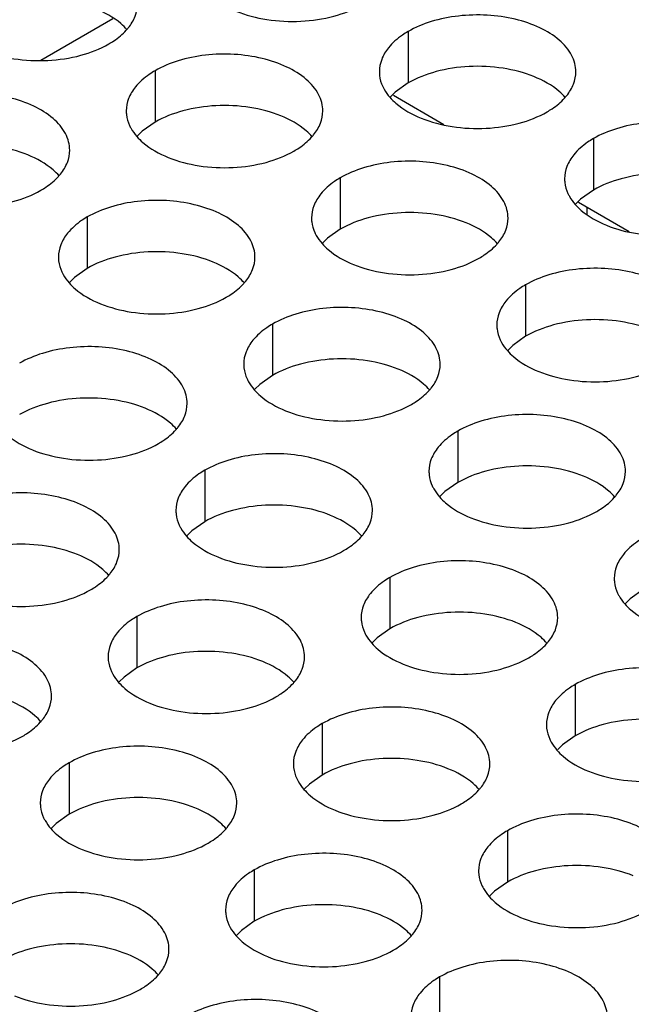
# Model space of a CAD drawing. Header units: inches. Extents: x 0 to 34, y 0 to 22.
# Tile 85 of 164: x 17.093 to 17.249, y 19.475 to 19.725. Entities that reach past the tile are written whole.
import ezdxf

# ---------------------------------------------------------------- set-up
doc = ezdxf.new("R2010")
doc.units = ezdxf.units.IN
doc.header["$LTSCALE"] = 1.87
doc.header["$MEASUREMENT"] = 0
doc.layers.get('0').update_dxf_attribs({"linetype": 'CONTINUOUS'})
doc.layers.add('02___PRT_ALL_AXES', color=7, linetype='CONTINUOUS')

msp = doc.modelspace()

# ---------------------------------------------------------------- linework, layer by layer
at = {"color": 7, "linetype": 'CONTINUOUS'}
for p, q in [((17.09839, 19.71468), (17.11665, 19.72522)), ((17.18807, 19.70576), (17.20095, 19.69833)), ((17.23521, 19.67854), (17.24809, 19.67111)), ((17.23733, 19.67732), (17.23733, 19.67554))]:
    msp.add_line(p, q, dxfattribs=at)
at = {"layer": '02___PRT_ALL_AXES', "color": 7, "linetype": 'CONTINUOUS'}
for p, q in [((17.19182, 19.72192), (17.19182, 19.70886)), ((17.12743, 19.71196), (17.12743, 19.69889)), ((17.18857, 19.70654), (17.18736, 19.70535)), ((17.19182, 19.70886), (17.18857, 19.70654)), ((17.12417, 19.69658), (17.12296, 19.69539)), ((17.12743, 19.69889), (17.12417, 19.69658)), ((17.23896, 19.6947), (17.23896, 19.68164)), ((17.17457, 19.68474), (17.17457, 19.67167)), ((17.23896, 19.68164), (17.23571, 19.67932)), ((17.23571, 19.67932), (17.2345, 19.67813)), ((17.11017, 19.67478), (17.11017, 19.66171)), ((17.17457, 19.67167), (17.17131, 19.66936)), ((17.17131, 19.66936), (17.1701, 19.66817)), ((17.11017, 19.66171), (17.10692, 19.6594)), ((17.10692, 19.6594), (17.10571, 19.6582)), ((17.22171, 19.65752), (17.22171, 19.64446)), ((17.15731, 19.64756), (17.15731, 19.63449)), ((17.22171, 19.64446), (17.21846, 19.64214)), ((17.21846, 19.64214), (17.21724, 19.64095)), ((17.15731, 19.63449), (17.15406, 19.63218)), ((17.15406, 19.63218), (17.15285, 19.63099)), ((17.20445, 19.62034), (17.20445, 19.60728)), ((17.14006, 19.61038), (17.14006, 19.59731)), ((17.20445, 19.60728), (17.2012, 19.60496)), ((17.2012, 19.60496), (17.19999, 19.60377)), ((17.14006, 19.59731), (17.13681, 19.595)), ((17.13681, 19.595), (17.13559, 19.59381)), ((17.1872, 19.58316), (17.1872, 19.57009)), ((17.2516, 19.58006), (17.24834, 19.57774)), ((17.24834, 19.57774), (17.24713, 19.57655)), ((17.12281, 19.5732), (17.12281, 19.56013)), ((17.1872, 19.57009), (17.18395, 19.56778)), ((17.18395, 19.56778), (17.18273, 19.56659)), ((17.12281, 19.56013), (17.11955, 19.55782)), ((17.11955, 19.55782), (17.11834, 19.55662)), ((17.23434, 19.55594), (17.23434, 19.54288)), ((17.16995, 19.54598), (17.16995, 19.53291)), ((17.23434, 19.54288), (17.23109, 19.54056)), ((17.23109, 19.54056), (17.22988, 19.53937)), ((17.10555, 19.53601), (17.10555, 19.52295)), ((17.16995, 19.53291), (17.16669, 19.5306)), ((17.16669, 19.5306), (17.16548, 19.52941)), ((17.10555, 19.52295), (17.1023, 19.52063)), ((17.1023, 19.52063), (17.10109, 19.51944)), ((17.21709, 19.51876), (17.21709, 19.5057)), ((17.15269, 19.5088), (17.15269, 19.49573)), ((17.21709, 19.5057), (17.21383, 19.50338)), ((17.21383, 19.50338), (17.21262, 19.50219)), ((17.15269, 19.49573), (17.14944, 19.49342)), ((17.14944, 19.49342), (17.14823, 19.49223)), ((17.19983, 19.48158), (17.19983, 19.46851))]:
    msp.add_line(p, q, dxfattribs=at)
at = {"layer": '02___PRT_ALL_AXES', "color": 3, "linetype": 'CONTINUOUS'}
for centre in [(17.11002, 19.73144), (17.22156, 19.71419), (17.15717, 19.70423), (17.09277, 19.69426), (17.20431, 19.67701), (17.13991, 19.66705), (17.18705, 19.63983), (17.12266, 19.62986), (17.23419, 19.61261), (17.1698, 19.60265), (17.1054, 19.59268), (17.21694, 19.57543), (17.15254, 19.56547), (17.08815, 19.5555), (17.19968, 19.53825), (17.13529, 19.52828), (17.18243, 19.50107), (17.11803, 19.4911)]:
    msp.add_arc(centre, 0.01363, 317.6963, 321.0163, dxfattribs=at)
for points, knots in [([(17.12062, 19.72287), (17.12135, 19.72376), (17.12252, 19.72568), (17.12296, 19.7279), (17.12296, 19.72896)], [0, 0, 0, 0, 0.520681, 1, 1, 1, 1]), ([(17.14802, 19.72711), (17.15054, 19.72609), (17.15602, 19.72468), (17.1645, 19.72427), (17.17273, 19.72549), (17.17782, 19.72744), (17.18004, 19.72872)], [0, 0, 0, 0, 0.247189, 0.509885, 0.767301, 1, 1, 1, 1]), ([(17.2345, 19.7117), (17.2345, 19.71241), (17.23431, 19.71387), (17.23316, 19.71678), (17.23024, 19.72015), (17.22522, 19.7232), (17.21895, 19.72529), (17.21192, 19.72628), (17.2047, 19.72608), (17.19787, 19.72472), (17.19367, 19.72299), (17.19182, 19.72192)], [0, 0, 0, 0, 0.042883, 0.087524, 0.186914, 0.304219, 0.43794, 0.582356, 0.729558, 0.871282, 1, 1, 1, 1]), ([(17.11564, 19.71876), (17.11608, 19.71901), (17.11769, 19.72001), (17.11917, 19.72124), (17.12011, 19.72227)], [0, 0, 0, 0, 0.265362, 1, 1, 1, 1]), ([(17.19182, 19.72192), (17.19132, 19.72163), (17.1895, 19.72048), (17.18784, 19.71904), (17.18684, 19.71781)], [0, 0, 0, 0, 0.268123, 1, 1, 1, 1]), ([(17.08363, 19.71714), (17.08614, 19.71613), (17.09163, 19.71471), (17.1001, 19.71431), (17.10833, 19.71552), (17.11343, 19.71748), (17.11564, 19.71876)], [0, 0, 0, 0, 0.247189, 0.509885, 0.767301, 1, 1, 1, 1]), ([(17.18684, 19.71781), (17.18612, 19.71692), (17.18495, 19.715), (17.1845, 19.71278), (17.1845, 19.71172)], [0, 0, 0, 0, 0.520681, 1, 1, 1, 1]), ([(17.17011, 19.70174), (17.17011, 19.70245), (17.16992, 19.70391), (17.16877, 19.70682), (17.16584, 19.71018), (17.16082, 19.71323), (17.15455, 19.71533), (17.14753, 19.71632), (17.1403, 19.71612), (17.13347, 19.71475), (17.12928, 19.71302), (17.12743, 19.71196)], [0, 0, 0, 0, 0.042883, 0.087524, 0.186914, 0.304219, 0.43794, 0.582356, 0.729558, 0.871282, 1, 1, 1, 1]), ([(17.12743, 19.71196), (17.12693, 19.71167), (17.1251, 19.71052), (17.12344, 19.70908), (17.12245, 19.70785)], [0, 0, 0, 0, 0.268123, 1, 1, 1, 1]), ([(17.1845, 19.71172), (17.1845, 19.71141), (17.18457, 19.71012), (17.18494, 19.70886), (17.18535, 19.70798)], [0, 0, 0, 0, 0.245663, 1, 1, 1, 1]), ([(17.23216, 19.70561), (17.23288, 19.70651), (17.23406, 19.70842), (17.2345, 19.71064), (17.2345, 19.7117)], [0, 0, 0, 0, 0.520681, 1, 1, 1, 1]), ([(17.12245, 19.70785), (17.12173, 19.70696), (17.12055, 19.70504), (17.12011, 19.70282), (17.12011, 19.70176)], [0, 0, 0, 0, 0.520681, 1, 1, 1, 1]), ([(17.18535, 19.70798), (17.18547, 19.70773), (17.18597, 19.70675), (17.18663, 19.70584), (17.18719, 19.70521)], [0, 0, 0, 0, 0.240409, 1, 1, 1, 1]), ([(17.10571, 19.69178), (17.10571, 19.69249), (17.10552, 19.69395), (17.10437, 19.69686), (17.10145, 19.70022), (17.09643, 19.70327), (17.09016, 19.70537), (17.08313, 19.70636), (17.07591, 19.70616), (17.06908, 19.70479), (17.06488, 19.70306), (17.06303, 19.70199)], [0, 0, 0, 0, 0.042883, 0.087524, 0.186914, 0.304219, 0.43794, 0.582356, 0.729558, 0.871282, 1, 1, 1, 1]), ([(17.18719, 19.70521), (17.18766, 19.70466), (17.18997, 19.70241), (17.19286, 19.70082), (17.19516, 19.69989)], [0, 0, 0, 0, 0.226307, 1, 1, 1, 1]), ([(17.22718, 19.70151), (17.22761, 19.70176), (17.22923, 19.70276), (17.23071, 19.70398), (17.23164, 19.70501)], [0, 0, 0, 0, 0.265362, 1, 1, 1, 1]), ([(17.12011, 19.70176), (17.12011, 19.70144), (17.12018, 19.70016), (17.12055, 19.69889), (17.12096, 19.69801)], [0, 0, 0, 0, 0.245663, 1, 1, 1, 1]), ([(17.16776, 19.69565), (17.16849, 19.69654), (17.16966, 19.69846), (17.1701, 19.70068), (17.17011, 19.70174)], [0, 0, 0, 0, 0.520681, 1, 1, 1, 1]), ([(17.19516, 19.69989), (17.19768, 19.69887), (17.20316, 19.69746), (17.21164, 19.69705), (17.21987, 19.69827), (17.22496, 19.70023), (17.22718, 19.70151)], [0, 0, 0, 0, 0.247189, 0.509885, 0.767301, 1, 1, 1, 1]), ([(17.28164, 19.68448), (17.28164, 19.6852), (17.28145, 19.68666), (17.2803, 19.68957), (17.27738, 19.69293), (17.27236, 19.69598), (17.26609, 19.69808), (17.25906, 19.69906), (17.25184, 19.69887), (17.24501, 19.6975), (17.24081, 19.69577), (17.23896, 19.6947)], [0, 0, 0, 0, 0.042883, 0.087524, 0.186914, 0.304219, 0.43794, 0.582356, 0.729558, 0.871282, 1, 1, 1, 1]), ([(17.12096, 19.69801), (17.12107, 19.69777), (17.12158, 19.69678), (17.12224, 19.69588), (17.12279, 19.69524)], [0, 0, 0, 0, 0.240409, 1, 1, 1, 1]), ([(17.12279, 19.69524), (17.12327, 19.6947), (17.12557, 19.69244), (17.12846, 19.69086), (17.13077, 19.68993)], [0, 0, 0, 0, 0.226307, 1, 1, 1, 1]), ([(17.16278, 19.69154), (17.16322, 19.69179), (17.16483, 19.6928), (17.16631, 19.69402), (17.16725, 19.69505)], [0, 0, 0, 0, 0.265362, 1, 1, 1, 1]), ([(17.23896, 19.6947), (17.23846, 19.69441), (17.23664, 19.69326), (17.23498, 19.69182), (17.23398, 19.69059)], [0, 0, 0, 0, 0.268123, 1, 1, 1, 1]), ([(17.10337, 19.68569), (17.10409, 19.68658), (17.10527, 19.6885), (17.10571, 19.69072), (17.10571, 19.69178)], [0, 0, 0, 0, 0.520681, 1, 1, 1, 1]), ([(17.13077, 19.68993), (17.13329, 19.68891), (17.13877, 19.6875), (17.14724, 19.68709), (17.15547, 19.68831), (17.16057, 19.69026), (17.16278, 19.69154)], [0, 0, 0, 0, 0.247189, 0.509885, 0.767301, 1, 1, 1, 1]), ([(17.21725, 19.67452), (17.21725, 19.67523), (17.21706, 19.67669), (17.21591, 19.6796), (17.21298, 19.68296), (17.20796, 19.68601), (17.20169, 19.68811), (17.19467, 19.6891), (17.18744, 19.6889), (17.18061, 19.68753), (17.17642, 19.68581), (17.17457, 19.68474)], [0, 0, 0, 0, 0.042883, 0.087524, 0.186914, 0.304219, 0.43794, 0.582356, 0.729558, 0.871282, 1, 1, 1, 1]), ([(17.23398, 19.69059), (17.23326, 19.6897), (17.23209, 19.68778), (17.23164, 19.68556), (17.23164, 19.6845)], [0, 0, 0, 0, 0.520681, 1, 1, 1, 1]), ([(17.09839, 19.68158), (17.09882, 19.68183), (17.10043, 19.68283), (17.10192, 19.68406), (17.10285, 19.68509)], [0, 0, 0, 0, 0.265362, 1, 1, 1, 1]), ([(17.17457, 19.68474), (17.17407, 19.68445), (17.17224, 19.6833), (17.17058, 19.68186), (17.16959, 19.68063)], [0, 0, 0, 0, 0.268123, 1, 1, 1, 1]), ([(17.23164, 19.6845), (17.23164, 19.68419), (17.23171, 19.6829), (17.23209, 19.68164), (17.23249, 19.68076)], [0, 0, 0, 0, 0.245663, 1, 1, 1, 1]), ([(17.06637, 19.67996), (17.06889, 19.67894), (17.07437, 19.67753), (17.08285, 19.67712), (17.09108, 19.67834), (17.09617, 19.6803), (17.09839, 19.68158)], [0, 0, 0, 0, 0.247189, 0.509885, 0.767301, 1, 1, 1, 1]), ([(17.15285, 19.66456), (17.15285, 19.66527), (17.15266, 19.66673), (17.15151, 19.66964), (17.14859, 19.673), (17.14357, 19.67605), (17.1373, 19.67815), (17.13027, 19.67914), (17.12305, 19.67894), (17.11622, 19.67757), (17.11202, 19.67584), (17.11017, 19.67478)], [0, 0, 0, 0, 0.042883, 0.087524, 0.186914, 0.304219, 0.43794, 0.582356, 0.729558, 0.871282, 1, 1, 1, 1]), ([(17.16959, 19.68063), (17.16887, 19.67974), (17.16769, 19.67782), (17.16725, 19.6756), (17.16725, 19.67454)], [0, 0, 0, 0, 0.520681, 1, 1, 1, 1]), ([(17.23249, 19.68076), (17.23261, 19.68052), (17.23311, 19.67953), (17.23377, 19.67862), (17.23433, 19.67799)], [0, 0, 0, 0, 0.240409, 1, 1, 1, 1]), ([(17.23433, 19.67799), (17.2348, 19.67744), (17.23711, 19.67519), (17.24, 19.6736), (17.2423, 19.67267)], [0, 0, 0, 0, 0.226307, 1, 1, 1, 1]), ([(17.11017, 19.67478), (17.10967, 19.67449), (17.10785, 19.67334), (17.10619, 19.6719), (17.10519, 19.67067)], [0, 0, 0, 0, 0.268123, 1, 1, 1, 1]), ([(17.16725, 19.67454), (17.16725, 19.67422), (17.16732, 19.67294), (17.16769, 19.67168), (17.1681, 19.6708)], [0, 0, 0, 0, 0.245663, 1, 1, 1, 1]), ([(17.2149, 19.66843), (17.21563, 19.66932), (17.2168, 19.67124), (17.21725, 19.67346), (17.21725, 19.67452)], [0, 0, 0, 0, 0.520681, 1, 1, 1, 1]), ([(17.2423, 19.67267), (17.24482, 19.67165), (17.2503, 19.67024), (17.25878, 19.66983), (17.26701, 19.67105), (17.2721, 19.67301), (17.27432, 19.67429)], [0, 0, 0, 0, 0.247189, 0.509885, 0.767301, 1, 1, 1, 1]), ([(17.10519, 19.67067), (17.10447, 19.66978), (17.1033, 19.66786), (17.10285, 19.66564), (17.10285, 19.66458)], [0, 0, 0, 0, 0.520681, 1, 1, 1, 1]), ([(17.1681, 19.6708), (17.16821, 19.67055), (17.16872, 19.66957), (17.16938, 19.66866), (17.16993, 19.66802)], [0, 0, 0, 0, 0.240409, 1, 1, 1, 1]), ([(17.16993, 19.66802), (17.17041, 19.66748), (17.17271, 19.66522), (17.1756, 19.66364), (17.17791, 19.66271)], [0, 0, 0, 0, 0.226307, 1, 1, 1, 1]), ([(17.20992, 19.66432), (17.21036, 19.66458), (17.21197, 19.66558), (17.21345, 19.6668), (17.21439, 19.66783)], [0, 0, 0, 0, 0.265362, 1, 1, 1, 1]), ([(17.10285, 19.66458), (17.10285, 19.66426), (17.10292, 19.66298), (17.1033, 19.66171), (17.1037, 19.66083)], [0, 0, 0, 0, 0.245663, 1, 1, 1, 1]), ([(17.15051, 19.65847), (17.15123, 19.65936), (17.15241, 19.66128), (17.15285, 19.6635), (17.15285, 19.66456)], [0, 0, 0, 0, 0.520681, 1, 1, 1, 1]), ([(17.17791, 19.66271), (17.18043, 19.66169), (17.18591, 19.66028), (17.19438, 19.65987), (17.20262, 19.66109), (17.20771, 19.66305), (17.20992, 19.66432)], [0, 0, 0, 0, 0.247189, 0.509885, 0.767301, 1, 1, 1, 1]), ([(17.26439, 19.6473), (17.26439, 19.64802), (17.2642, 19.64947), (17.26305, 19.65239), (17.26012, 19.65575), (17.2551, 19.6588), (17.24884, 19.6609), (17.24181, 19.66188), (17.23458, 19.66168), (17.22775, 19.66032), (17.22356, 19.65859), (17.22171, 19.65752)], [0, 0, 0, 0, 0.042883, 0.087524, 0.186914, 0.304219, 0.43794, 0.582356, 0.729558, 0.871282, 1, 1, 1, 1]), ([(17.1037, 19.66083), (17.10382, 19.66059), (17.10432, 19.6596), (17.10498, 19.6587), (17.10554, 19.65806)], [0, 0, 0, 0, 0.240409, 1, 1, 1, 1]), ([(17.10554, 19.65806), (17.10601, 19.65751), (17.10832, 19.65526), (17.11121, 19.65368), (17.11351, 19.65274)], [0, 0, 0, 0, 0.226307, 1, 1, 1, 1]), ([(17.14553, 19.65436), (17.14597, 19.65461), (17.14758, 19.65561), (17.14906, 19.65684), (17.14999, 19.65787)], [0, 0, 0, 0, 0.265362, 1, 1, 1, 1]), ([(17.22171, 19.65752), (17.22121, 19.65723), (17.21938, 19.65608), (17.21772, 19.65464), (17.21673, 19.65341)], [0, 0, 0, 0, 0.268123, 1, 1, 1, 1]), ([(17.11351, 19.65274), (17.11603, 19.65173), (17.12151, 19.65031), (17.12999, 19.64991), (17.13822, 19.65113), (17.14331, 19.65308), (17.14553, 19.65436)], [0, 0, 0, 0, 0.247189, 0.509885, 0.767301, 1, 1, 1, 1]), ([(17.19999, 19.63734), (17.19999, 19.63805), (17.1998, 19.63951), (17.19865, 19.64242), (17.19573, 19.64578), (17.19071, 19.64883), (17.18444, 19.65093), (17.17741, 19.65192), (17.17019, 19.65172), (17.16336, 19.65035), (17.15917, 19.64863), (17.15731, 19.64756)], [0, 0, 0, 0, 0.042883, 0.087524, 0.186914, 0.304219, 0.43794, 0.582356, 0.729558, 0.871282, 1, 1, 1, 1]), ([(17.21673, 19.65341), (17.21601, 19.65252), (17.21483, 19.6506), (17.21439, 19.64838), (17.21439, 19.64732)], [0, 0, 0, 0, 0.520681, 1, 1, 1, 1]), ([(17.15731, 19.64756), (17.15681, 19.64727), (17.15499, 19.64612), (17.15333, 19.64468), (17.15233, 19.64345)], [0, 0, 0, 0, 0.268123, 1, 1, 1, 1]), ([(17.21439, 19.64732), (17.21439, 19.64701), (17.21446, 19.64572), (17.21483, 19.64446), (17.21524, 19.64358)], [0, 0, 0, 0, 0.245663, 1, 1, 1, 1]), ([(17.1356, 19.62738), (17.1356, 19.62809), (17.13541, 19.62955), (17.13426, 19.63246), (17.13133, 19.63582), (17.12631, 19.63887), (17.12004, 19.64097), (17.11302, 19.64196), (17.10579, 19.64176), (17.09896, 19.64039), (17.09477, 19.63866), (17.09292, 19.63759)], [0, 0, 0, 0, 0.042883, 0.087524, 0.186914, 0.304219, 0.43794, 0.582356, 0.729558, 0.871282, 1, 1, 1, 1]), ([(17.15233, 19.64345), (17.15161, 19.64256), (17.15044, 19.64064), (17.14999, 19.63842), (17.14999, 19.63736)], [0, 0, 0, 0, 0.520681, 1, 1, 1, 1]), ([(17.21524, 19.64358), (17.21535, 19.64333), (17.21586, 19.64235), (17.21652, 19.64144), (17.21707, 19.64081)], [0, 0, 0, 0, 0.240409, 1, 1, 1, 1]), ([(17.21707, 19.64081), (17.21755, 19.64026), (17.21985, 19.63801), (17.22274, 19.63642), (17.22505, 19.63549)], [0, 0, 0, 0, 0.226307, 1, 1, 1, 1]), ([(17.14999, 19.63736), (17.14999, 19.63704), (17.15006, 19.63576), (17.15044, 19.63449), (17.15084, 19.63361)], [0, 0, 0, 0, 0.245663, 1, 1, 1, 1]), ([(17.19765, 19.63125), (17.19837, 19.63214), (17.19955, 19.63406), (17.19999, 19.63628), (17.19999, 19.63734)], [0, 0, 0, 0, 0.520681, 1, 1, 1, 1]), ([(17.22505, 19.63549), (17.22757, 19.63447), (17.23305, 19.63306), (17.24152, 19.63265), (17.24976, 19.63387), (17.25485, 19.63583), (17.25706, 19.63711)], [0, 0, 0, 0, 0.247189, 0.509885, 0.767301, 1, 1, 1, 1]), ([(17.15084, 19.63361), (17.15096, 19.63337), (17.15146, 19.63238), (17.15212, 19.63148), (17.15268, 19.63084)], [0, 0, 0, 0, 0.240409, 1, 1, 1, 1]), ([(17.15268, 19.63084), (17.15316, 19.6303), (17.15546, 19.62804), (17.15835, 19.62646), (17.16065, 19.62553)], [0, 0, 0, 0, 0.226307, 1, 1, 1, 1]), ([(17.19267, 19.62714), (17.19311, 19.62739), (17.19472, 19.6284), (17.1962, 19.62962), (17.19714, 19.63065)], [0, 0, 0, 0, 0.265362, 1, 1, 1, 1]), ([(17.13325, 19.62129), (17.13398, 19.62218), (17.13515, 19.6241), (17.1356, 19.62632), (17.1356, 19.62738)], [0, 0, 0, 0, 0.520681, 1, 1, 1, 1]), ([(17.16065, 19.62553), (17.16317, 19.62451), (17.16865, 19.6231), (17.17713, 19.62269), (17.18536, 19.62391), (17.19046, 19.62586), (17.19267, 19.62714)], [0, 0, 0, 0, 0.247189, 0.509885, 0.767301, 1, 1, 1, 1]), ([(17.24713, 19.61012), (17.24713, 19.61083), (17.24694, 19.61229), (17.24579, 19.6152), (17.24287, 19.61857), (17.23785, 19.62161), (17.23158, 19.62371), (17.22455, 19.6247), (17.21733, 19.6245), (17.2105, 19.62314), (17.20631, 19.62141), (17.20445, 19.62034)], [0, 0, 0, 0, 0.042883, 0.087524, 0.186914, 0.304219, 0.43794, 0.582356, 0.729558, 0.871282, 1, 1, 1, 1]), ([(17.08828, 19.62088), (17.08876, 19.62033), (17.09106, 19.61808), (17.09395, 19.6165), (17.09626, 19.61556)], [0, 0, 0, 0, 0.226307, 1, 1, 1, 1]), ([(17.12827, 19.61718), (17.12871, 19.61743), (17.13032, 19.61843), (17.1318, 19.61966), (17.13274, 19.62069)], [0, 0, 0, 0, 0.265362, 1, 1, 1, 1]), ([(17.20445, 19.62034), (17.20395, 19.62005), (17.20213, 19.6189), (17.20047, 19.61746), (17.19947, 19.61623)], [0, 0, 0, 0, 0.268123, 1, 1, 1, 1]), ([(17.09626, 19.61556), (17.09878, 19.61455), (17.10426, 19.61313), (17.11273, 19.61273), (17.12097, 19.61394), (17.12606, 19.6159), (17.12827, 19.61718)], [0, 0, 0, 0, 0.247189, 0.509885, 0.767301, 1, 1, 1, 1]), ([(17.18274, 19.60016), (17.18274, 19.60087), (17.18255, 19.60233), (17.1814, 19.60524), (17.17847, 19.6086), (17.17345, 19.61165), (17.16719, 19.61375), (17.16016, 19.61474), (17.15293, 19.61454), (17.1461, 19.61317), (17.14191, 19.61144), (17.14006, 19.61038)], [0, 0, 0, 0, 0.042883, 0.087524, 0.186914, 0.304219, 0.43794, 0.582356, 0.729558, 0.871282, 1, 1, 1, 1]), ([(17.19947, 19.61623), (17.19875, 19.61534), (17.19758, 19.61342), (17.19713, 19.6112), (17.19713, 19.61014)], [0, 0, 0, 0, 0.520681, 1, 1, 1, 1]), ([(17.14006, 19.61038), (17.13956, 19.61009), (17.13773, 19.60894), (17.13607, 19.6075), (17.13508, 19.60627)], [0, 0, 0, 0, 0.268123, 1, 1, 1, 1]), ([(17.19713, 19.61014), (17.19713, 19.60983), (17.19721, 19.60854), (17.19758, 19.60728), (17.19798, 19.6064)], [0, 0, 0, 0, 0.245663, 1, 1, 1, 1]), ([(17.24479, 19.60403), (17.24551, 19.60493), (17.24669, 19.60684), (17.24713, 19.60906), (17.24713, 19.61012)], [0, 0, 0, 0, 0.520681, 1, 1, 1, 1]), ([(17.19798, 19.6064), (17.1981, 19.60615), (17.1986, 19.60517), (17.19926, 19.60426), (17.19982, 19.60363)], [0, 0, 0, 0, 0.240409, 1, 1, 1, 1]), ([(17.11834, 19.5902), (17.11834, 19.59091), (17.11815, 19.59237), (17.117, 19.59528), (17.11408, 19.59864), (17.10906, 19.60169), (17.10279, 19.60379), (17.09576, 19.60478), (17.08854, 19.60458), (17.08171, 19.60321), (17.07752, 19.60148), (17.07566, 19.60041)], [0, 0, 0, 0, 0.042883, 0.087524, 0.186914, 0.304219, 0.43794, 0.582356, 0.729558, 0.871282, 1, 1, 1, 1]), ([(17.13508, 19.60627), (17.13436, 19.60538), (17.13318, 19.60346), (17.13274, 19.60124), (17.13274, 19.60018)], [0, 0, 0, 0, 0.520681, 1, 1, 1, 1]), ([(17.19982, 19.60363), (17.2003, 19.60308), (17.2026, 19.60083), (17.20549, 19.59924), (17.20779, 19.59831)], [0, 0, 0, 0, 0.226307, 1, 1, 1, 1]), ([(17.23981, 19.59993), (17.24025, 19.60018), (17.24186, 19.60118), (17.24334, 19.6024), (17.24428, 19.60343)], [0, 0, 0, 0, 0.265362, 1, 1, 1, 1]), ([(17.13274, 19.60018), (17.13274, 19.59986), (17.13281, 19.59858), (17.13318, 19.59731), (17.13359, 19.59643)], [0, 0, 0, 0, 0.245663, 1, 1, 1, 1]), ([(17.1804, 19.59407), (17.18112, 19.59496), (17.18229, 19.59688), (17.18274, 19.5991), (17.18274, 19.60016)], [0, 0, 0, 0, 0.520681, 1, 1, 1, 1]), ([(17.20779, 19.59831), (17.21031, 19.59729), (17.21579, 19.59588), (17.22427, 19.59547), (17.2325, 19.59669), (17.2376, 19.59865), (17.23981, 19.59993)], [0, 0, 0, 0, 0.247189, 0.509885, 0.767301, 1, 1, 1, 1]), ([(17.13359, 19.59643), (17.1337, 19.59619), (17.13421, 19.5952), (17.13487, 19.5943), (17.13542, 19.59366)], [0, 0, 0, 0, 0.240409, 1, 1, 1, 1]), ([(17.13542, 19.59366), (17.1359, 19.59312), (17.13821, 19.59086), (17.14109, 19.58928), (17.1434, 19.58835)], [0, 0, 0, 0, 0.226307, 1, 1, 1, 1]), ([(17.17542, 19.58996), (17.17585, 19.59021), (17.17746, 19.59122), (17.17894, 19.59244), (17.17988, 19.59347)], [0, 0, 0, 0, 0.265362, 1, 1, 1, 1]), ([(17.2516, 19.59312), (17.25109, 19.59283), (17.24927, 19.59168), (17.24761, 19.59024), (17.24662, 19.58901)], [0, 0, 0, 0, 0.268123, 1, 1, 1, 1]), ([(17.116, 19.58411), (17.11672, 19.585), (17.1179, 19.58692), (17.11834, 19.58914), (17.11834, 19.5902)], [0, 0, 0, 0, 0.520681, 1, 1, 1, 1]), ([(17.1434, 19.58835), (17.14592, 19.58733), (17.1514, 19.58592), (17.15987, 19.58551), (17.16811, 19.58673), (17.1732, 19.58868), (17.17542, 19.58996)], [0, 0, 0, 0, 0.247189, 0.509885, 0.767301, 1, 1, 1, 1]), ([(17.24662, 19.58901), (17.24589, 19.58812), (17.24472, 19.5862), (17.24427, 19.58398), (17.24427, 19.58292)], [0, 0, 0, 0, 0.520681, 1, 1, 1, 1]), ([(17.22988, 19.57294), (17.22988, 19.57365), (17.22969, 19.57511), (17.22854, 19.57802), (17.22561, 19.58138), (17.22059, 19.58443), (17.21433, 19.58653), (17.2073, 19.58752), (17.20007, 19.58732), (17.19324, 19.58595), (17.18905, 19.58423), (17.1872, 19.58316)], [0, 0, 0, 0, 0.042883, 0.087524, 0.186914, 0.304219, 0.43794, 0.582356, 0.729558, 0.871282, 1, 1, 1, 1]), ([(17.11102, 19.58), (17.11146, 19.58025), (17.11307, 19.58125), (17.11455, 19.58248), (17.11549, 19.58351)], [0, 0, 0, 0, 0.265362, 1, 1, 1, 1]), ([(17.1872, 19.58316), (17.1867, 19.58287), (17.18487, 19.58172), (17.18321, 19.58028), (17.18222, 19.57905)], [0, 0, 0, 0, 0.268123, 1, 1, 1, 1]), ([(17.24427, 19.58292), (17.24427, 19.58261), (17.24435, 19.58132), (17.24472, 19.58006), (17.24512, 19.57918)], [0, 0, 0, 0, 0.245663, 1, 1, 1, 1]), ([(17.079, 19.57838), (17.08152, 19.57736), (17.087, 19.57595), (17.09548, 19.57554), (17.10371, 19.57676), (17.10881, 19.57872), (17.11102, 19.58)], [0, 0, 0, 0, 0.247189, 0.509885, 0.767301, 1, 1, 1, 1]), ([(17.18222, 19.57905), (17.1815, 19.57816), (17.18032, 19.57624), (17.17988, 19.57402), (17.17988, 19.57296)], [0, 0, 0, 0, 0.520681, 1, 1, 1, 1]), ([(17.24512, 19.57918), (17.24524, 19.57894), (17.24574, 19.57795), (17.2464, 19.57704), (17.24696, 19.57641)], [0, 0, 0, 0, 0.240409, 1, 1, 1, 1]), ([(17.16548, 19.56298), (17.16548, 19.56369), (17.16529, 19.56515), (17.16414, 19.56806), (17.16122, 19.57142), (17.1562, 19.57447), (17.14993, 19.57657), (17.1429, 19.57756), (17.13568, 19.57736), (17.12885, 19.57599), (17.12466, 19.57426), (17.12281, 19.5732)], [0, 0, 0, 0, 0.042883, 0.087524, 0.186914, 0.304219, 0.43794, 0.582356, 0.729558, 0.871282, 1, 1, 1, 1]), ([(17.24696, 19.57641), (17.24744, 19.57586), (17.24974, 19.57361), (17.25263, 19.57202), (17.25493, 19.57109)], [0, 0, 0, 0, 0.226307, 1, 1, 1, 1]), ([(17.12281, 19.5732), (17.1223, 19.57291), (17.12048, 19.57176), (17.11882, 19.57032), (17.11783, 19.56909)], [0, 0, 0, 0, 0.268123, 1, 1, 1, 1]), ([(17.17988, 19.57296), (17.17988, 19.57264), (17.17995, 19.57136), (17.18032, 19.5701), (17.18073, 19.56922)], [0, 0, 0, 0, 0.245663, 1, 1, 1, 1]), ([(17.22754, 19.56685), (17.22826, 19.56774), (17.22943, 19.56966), (17.22988, 19.57188), (17.22988, 19.57294)], [0, 0, 0, 0, 0.520681, 1, 1, 1, 1]), ([(17.11783, 19.56909), (17.1171, 19.56819), (17.11593, 19.56628), (17.11548, 19.56406), (17.11548, 19.563)], [0, 0, 0, 0, 0.520681, 1, 1, 1, 1]), ([(17.18073, 19.56922), (17.18084, 19.56897), (17.18135, 19.56799), (17.18201, 19.56708), (17.18256, 19.56644)], [0, 0, 0, 0, 0.240409, 1, 1, 1, 1]), ([(17.10109, 19.55302), (17.10109, 19.55373), (17.1009, 19.55519), (17.09975, 19.5581), (17.09682, 19.56146), (17.0918, 19.56451), (17.08554, 19.56661), (17.07851, 19.56759), (17.07128, 19.5674), (17.06445, 19.56603), (17.06026, 19.5643), (17.05841, 19.56323)], [0, 0, 0, 0, 0.042883, 0.087524, 0.186914, 0.304219, 0.43794, 0.582356, 0.729558, 0.871282, 1, 1, 1, 1]), ([(17.18256, 19.56644), (17.18304, 19.5659), (17.18535, 19.56364), (17.18823, 19.56206), (17.19054, 19.56113)], [0, 0, 0, 0, 0.226307, 1, 1, 1, 1]), ([(17.22256, 19.56274), (17.22299, 19.563), (17.2246, 19.564), (17.22608, 19.56522), (17.22702, 19.56625)], [0, 0, 0, 0, 0.265362, 1, 1, 1, 1]), ([(17.11548, 19.563), (17.11548, 19.56268), (17.11556, 19.5614), (17.11593, 19.56013), (17.11633, 19.55925)], [0, 0, 0, 0, 0.245663, 1, 1, 1, 1]), ([(17.16314, 19.55689), (17.16386, 19.55778), (17.16504, 19.5597), (17.16548, 19.56192), (17.16548, 19.56298)], [0, 0, 0, 0, 0.520681, 1, 1, 1, 1]), ([(17.19054, 19.56113), (17.19306, 19.56011), (17.19854, 19.5587), (17.20701, 19.55829), (17.21525, 19.55951), (17.22034, 19.56147), (17.22256, 19.56274)], [0, 0, 0, 0, 0.247189, 0.509885, 0.767301, 1, 1, 1, 1]), ([(17.11633, 19.55925), (17.11645, 19.55901), (17.11695, 19.55802), (17.11761, 19.55712), (17.11817, 19.55648)], [0, 0, 0, 0, 0.240409, 1, 1, 1, 1]), ([(17.27702, 19.54572), (17.27702, 19.54643), (17.27683, 19.54789), (17.27568, 19.55081), (17.27275, 19.55417), (17.26773, 19.55722), (17.26147, 19.55932), (17.25444, 19.5603), (17.24721, 19.5601), (17.24038, 19.55874), (17.23619, 19.55701), (17.23434, 19.55594)], [0, 0, 0, 0, 0.042883, 0.087524, 0.186914, 0.304219, 0.43794, 0.582356, 0.729558, 0.871282, 1, 1, 1, 1]), ([(17.11817, 19.55648), (17.11865, 19.55593), (17.12095, 19.55368), (17.12384, 19.5521), (17.12614, 19.55116)], [0, 0, 0, 0, 0.226307, 1, 1, 1, 1]), ([(17.15816, 19.55278), (17.1586, 19.55303), (17.16021, 19.55403), (17.16169, 19.55526), (17.16263, 19.55629)], [0, 0, 0, 0, 0.265362, 1, 1, 1, 1]), ([(17.23434, 19.55594), (17.23384, 19.55565), (17.23201, 19.5545), (17.23035, 19.55306), (17.22936, 19.55183)], [0, 0, 0, 0, 0.268123, 1, 1, 1, 1]), ([(17.09875, 19.54693), (17.09947, 19.54782), (17.10064, 19.54974), (17.10109, 19.55196), (17.10109, 19.55302)], [0, 0, 0, 0, 0.520681, 1, 1, 1, 1]), ([(17.12614, 19.55116), (17.12866, 19.55015), (17.13414, 19.54873), (17.14262, 19.54833), (17.15085, 19.54954), (17.15595, 19.5515), (17.15816, 19.55278)], [0, 0, 0, 0, 0.247189, 0.509885, 0.767301, 1, 1, 1, 1]), ([(17.22936, 19.55183), (17.22864, 19.55094), (17.22746, 19.54902), (17.22702, 19.5468), (17.22702, 19.54574)], [0, 0, 0, 0, 0.520681, 1, 1, 1, 1]), ([(17.21262, 19.53576), (17.21262, 19.53647), (17.21243, 19.53793), (17.21128, 19.54084), (17.20836, 19.5442), (17.20334, 19.54725), (17.19707, 19.54935), (17.19004, 19.55034), (17.18282, 19.55014), (17.17599, 19.54877), (17.1718, 19.54705), (17.16995, 19.54598)], [0, 0, 0, 0, 0.042883, 0.087524, 0.186914, 0.304219, 0.43794, 0.582356, 0.729558, 0.871282, 1, 1, 1, 1]), ([(17.09377, 19.54282), (17.0942, 19.54307), (17.09581, 19.54407), (17.09729, 19.5453), (17.09823, 19.54633)], [0, 0, 0, 0, 0.265362, 1, 1, 1, 1]), ([(17.16995, 19.54598), (17.16944, 19.54569), (17.16762, 19.54454), (17.16596, 19.5431), (17.16497, 19.54187)], [0, 0, 0, 0, 0.268123, 1, 1, 1, 1]), ([(17.22702, 19.54574), (17.22702, 19.54543), (17.22709, 19.54414), (17.22746, 19.54288), (17.22787, 19.542)], [0, 0, 0, 0, 0.245663, 1, 1, 1, 1]), ([(17.06175, 19.5412), (17.06427, 19.54018), (17.06975, 19.53877), (17.07822, 19.53836), (17.08646, 19.53958), (17.09155, 19.54154), (17.09377, 19.54282)], [0, 0, 0, 0, 0.247189, 0.509885, 0.767301, 1, 1, 1, 1]), ([(17.16497, 19.54187), (17.16424, 19.54098), (17.16307, 19.53906), (17.16262, 19.53684), (17.16262, 19.53578)], [0, 0, 0, 0, 0.520681, 1, 1, 1, 1]), ([(17.22787, 19.542), (17.22798, 19.54175), (17.22849, 19.54077), (17.22915, 19.53986), (17.2297, 19.53923)], [0, 0, 0, 0, 0.240409, 1, 1, 1, 1]), ([(17.14823, 19.5258), (17.14823, 19.52651), (17.14804, 19.52797), (17.14689, 19.53088), (17.14396, 19.53424), (17.13894, 19.53729), (17.13268, 19.53939), (17.12565, 19.54038), (17.11842, 19.54018), (17.11159, 19.53881), (17.1074, 19.53708), (17.10555, 19.53601)], [0, 0, 0, 0, 0.042883, 0.087524, 0.186914, 0.304219, 0.43794, 0.582356, 0.729558, 0.871282, 1, 1, 1, 1]), ([(17.2297, 19.53923), (17.23018, 19.53868), (17.23249, 19.53643), (17.23537, 19.53484), (17.23768, 19.53391)], [0, 0, 0, 0, 0.226307, 1, 1, 1, 1]), ([(17.10555, 19.53601), (17.10505, 19.53573), (17.10322, 19.53458), (17.10156, 19.53314), (17.10057, 19.53191)], [0, 0, 0, 0, 0.268123, 1, 1, 1, 1]), ([(17.16262, 19.53578), (17.16262, 19.53546), (17.1627, 19.53418), (17.16307, 19.53291), (17.16348, 19.53203)], [0, 0, 0, 0, 0.245663, 1, 1, 1, 1]), ([(17.21028, 19.52967), (17.211, 19.53056), (17.21218, 19.53248), (17.21262, 19.5347), (17.21262, 19.53576)], [0, 0, 0, 0, 0.520681, 1, 1, 1, 1]), ([(17.23768, 19.53391), (17.2402, 19.53289), (17.24568, 19.53148), (17.25415, 19.53107), (17.26239, 19.53229), (17.26748, 19.53425), (17.2697, 19.53553)], [0, 0, 0, 0, 0.247189, 0.509885, 0.767301, 1, 1, 1, 1]), ([(17.10057, 19.53191), (17.09985, 19.53101), (17.09867, 19.5291), (17.09823, 19.52688), (17.09823, 19.52582)], [0, 0, 0, 0, 0.520681, 1, 1, 1, 1]), ([(17.16348, 19.53203), (17.16359, 19.53179), (17.16409, 19.5308), (17.16475, 19.5299), (17.16531, 19.52926)], [0, 0, 0, 0, 0.240409, 1, 1, 1, 1]), ([(17.16531, 19.52926), (17.16579, 19.52872), (17.16809, 19.52646), (17.17098, 19.52488), (17.17328, 19.52395)], [0, 0, 0, 0, 0.226307, 1, 1, 1, 1]), ([(17.2053, 19.52556), (17.20574, 19.52581), (17.20735, 19.52682), (17.20883, 19.52804), (17.20977, 19.52907)], [0, 0, 0, 0, 0.265362, 1, 1, 1, 1]), ([(17.09823, 19.52582), (17.09823, 19.5255), (17.0983, 19.52422), (17.09867, 19.52295), (17.09908, 19.52207)], [0, 0, 0, 0, 0.245663, 1, 1, 1, 1]), ([(17.14589, 19.51971), (17.14661, 19.5206), (17.14778, 19.52252), (17.14823, 19.52474), (17.14823, 19.5258)], [0, 0, 0, 0, 0.520681, 1, 1, 1, 1]), ([(17.17328, 19.52395), (17.1758, 19.52293), (17.18128, 19.52152), (17.18976, 19.52111), (17.19799, 19.52233), (17.20309, 19.52428), (17.2053, 19.52556)], [0, 0, 0, 0, 0.247189, 0.509885, 0.767301, 1, 1, 1, 1]), ([(17.09908, 19.52207), (17.09919, 19.52183), (17.0997, 19.52084), (17.10036, 19.51994), (17.10091, 19.5193)], [0, 0, 0, 0, 0.240409, 1, 1, 1, 1]), ([(17.25976, 19.50854), (17.25976, 19.50925), (17.25957, 19.51071), (17.25842, 19.51362), (17.2555, 19.51699), (17.25048, 19.52003), (17.24421, 19.52213), (17.23718, 19.52312), (17.22996, 19.52292), (17.22313, 19.52156), (17.21894, 19.51983), (17.21709, 19.51876)], [0, 0, 0, 0, 0.042883, 0.087524, 0.186914, 0.304219, 0.43794, 0.582356, 0.729558, 0.871282, 1, 1, 1, 1]), ([(17.10091, 19.5193), (17.10139, 19.51875), (17.1037, 19.5165), (17.10658, 19.51491), (17.10889, 19.51398)], [0, 0, 0, 0, 0.226307, 1, 1, 1, 1]), ([(17.14091, 19.5156), (17.14134, 19.51585), (17.14295, 19.51685), (17.14443, 19.51808), (17.14537, 19.51911)], [0, 0, 0, 0, 0.265362, 1, 1, 1, 1]), ([(17.21709, 19.51876), (17.21659, 19.51847), (17.21476, 19.51732), (17.2131, 19.51588), (17.21211, 19.51465)], [0, 0, 0, 0, 0.268123, 1, 1, 1, 1]), ([(17.10889, 19.51398), (17.11141, 19.51297), (17.11689, 19.51155), (17.12536, 19.51114), (17.1336, 19.51236), (17.13869, 19.51432), (17.14091, 19.5156)], [0, 0, 0, 0, 0.247189, 0.509885, 0.767301, 1, 1, 1, 1]), ([(17.21211, 19.51465), (17.21138, 19.51376), (17.21021, 19.51184), (17.20977, 19.50962), (17.20976, 19.50856)], [0, 0, 0, 0, 0.520681, 1, 1, 1, 1]), ([(17.19537, 19.49858), (17.19537, 19.49929), (17.19518, 19.50075), (17.19403, 19.50366), (17.1911, 19.50702), (17.18608, 19.51007), (17.17982, 19.51217), (17.17279, 19.51316), (17.16556, 19.51296), (17.15873, 19.51159), (17.15454, 19.50986), (17.15269, 19.5088)], [0, 0, 0, 0, 0.042883, 0.087524, 0.186914, 0.304219, 0.43794, 0.582356, 0.729558, 0.871282, 1, 1, 1, 1]), ([(17.15269, 19.5088), (17.15219, 19.50851), (17.15036, 19.50736), (17.1487, 19.50592), (17.14771, 19.50469)], [0, 0, 0, 0, 0.268123, 1, 1, 1, 1]), ([(17.20976, 19.50856), (17.20976, 19.50825), (17.20984, 19.50696), (17.21021, 19.5057), (17.21062, 19.50482)], [0, 0, 0, 0, 0.245663, 1, 1, 1, 1]), ([(17.14771, 19.50469), (17.14699, 19.5038), (17.14581, 19.50188), (17.14537, 19.49966), (17.14537, 19.4986)], [0, 0, 0, 0, 0.520681, 1, 1, 1, 1]), ([(17.21062, 19.50482), (17.21073, 19.50457), (17.21124, 19.50359), (17.21189, 19.50268), (17.21245, 19.50205)], [0, 0, 0, 0, 0.240409, 1, 1, 1, 1]), ([(17.13097, 19.48862), (17.13097, 19.48933), (17.13078, 19.49079), (17.12963, 19.4937), (17.12671, 19.49706), (17.12169, 19.50011), (17.11542, 19.50221), (17.10839, 19.5032), (17.10117, 19.503), (17.09434, 19.50163), (17.09015, 19.4999), (17.0883, 19.49883)], [0, 0, 0, 0, 0.042883, 0.087524, 0.186914, 0.304219, 0.43794, 0.582356, 0.729558, 0.871282, 1, 1, 1, 1]), ([(17.21245, 19.50205), (17.21293, 19.5015), (17.21523, 19.49925), (17.21812, 19.49766), (17.22042, 19.49673)], [0, 0, 0, 0, 0.226307, 1, 1, 1, 1]), ([(17.14537, 19.4986), (17.14537, 19.49828), (17.14544, 19.497), (17.14581, 19.49573), (17.14622, 19.49485)], [0, 0, 0, 0, 0.245663, 1, 1, 1, 1]), ([(17.19303, 19.49249), (17.19375, 19.49338), (17.19492, 19.4953), (17.19537, 19.49752), (17.19537, 19.49858)], [0, 0, 0, 0, 0.520681, 1, 1, 1, 1]), ([(17.22042, 19.49673), (17.22294, 19.49571), (17.22843, 19.4943), (17.2369, 19.49389), (17.24513, 19.49511), (17.25023, 19.49707), (17.25244, 19.49834)], [0, 0, 0, 0, 0.247189, 0.509885, 0.767301, 1, 1, 1, 1]), ([(17.14622, 19.49485), (17.14633, 19.49461), (17.14684, 19.49362), (17.1475, 19.49272), (17.14805, 19.49208)], [0, 0, 0, 0, 0.240409, 1, 1, 1, 1]), ([(17.14805, 19.49208), (17.14853, 19.49154), (17.15084, 19.48928), (17.15373, 19.4877), (17.15603, 19.48676)], [0, 0, 0, 0, 0.226307, 1, 1, 1, 1]), ([(17.18805, 19.48838), (17.18848, 19.48863), (17.19009, 19.48964), (17.19157, 19.49086), (17.19251, 19.49189)], [0, 0, 0, 0, 0.265362, 1, 1, 1, 1]), ([(17.12863, 19.48253), (17.12935, 19.48342), (17.13053, 19.48534), (17.13097, 19.48756), (17.13097, 19.48862)], [0, 0, 0, 0, 0.520681, 1, 1, 1, 1]), ([(17.15603, 19.48676), (17.15855, 19.48575), (17.16403, 19.48434), (17.1725, 19.48393), (17.18074, 19.48515), (17.18583, 19.4871), (17.18805, 19.48838)], [0, 0, 0, 0, 0.247189, 0.509885, 0.767301, 1, 1, 1, 1]), ([(17.24251, 19.47136), (17.24251, 19.47207), (17.24232, 19.47353), (17.24117, 19.47644), (17.23825, 19.4798), (17.23322, 19.48285), (17.22696, 19.48495), (17.21993, 19.48594), (17.2127, 19.48574), (17.20587, 19.48437), (17.20168, 19.48265), (17.19983, 19.48158)], [0, 0, 0, 0, 0.042883, 0.087524, 0.186914, 0.304219, 0.43794, 0.582356, 0.729558, 0.871282, 1, 1, 1, 1]), ([(17.12365, 19.47842), (17.12409, 19.47867), (17.1257, 19.47967), (17.12718, 19.4809), (17.12812, 19.48193)], [0, 0, 0, 0, 0.265362, 1, 1, 1, 1]), ([(17.19983, 19.48158), (17.19933, 19.48129), (17.1975, 19.48014), (17.19584, 19.4787), (17.19485, 19.47747)], [0, 0, 0, 0, 0.268123, 1, 1, 1, 1]), ([(17.09163, 19.4768), (17.09415, 19.47578), (17.09964, 19.47437), (17.10811, 19.47396), (17.11634, 19.47518), (17.12144, 19.47714), (17.12365, 19.47842)], [0, 0, 0, 0, 0.247189, 0.509885, 0.767301, 1, 1, 1, 1]), ([(17.19485, 19.47747), (17.19413, 19.47658), (17.19295, 19.47466), (17.19251, 19.47244), (17.19251, 19.47138)], [0, 0, 0, 0, 0.520681, 1, 1, 1, 1]), ([(17.17811, 19.4614), (17.17811, 19.46211), (17.17793, 19.46357), (17.17677, 19.46648), (17.17385, 19.46984), (17.16883, 19.47289), (17.16256, 19.47499), (17.15554, 19.47598), (17.14831, 19.47578), (17.14148, 19.47441), (17.13729, 19.47268), (17.13544, 19.47162)], [0, 0, 0, 0, 0.042883, 0.087524, 0.186914, 0.304219, 0.43794, 0.582356, 0.729558, 0.871282, 1, 1, 1, 1])]:
    msp.add_open_spline(points, degree=3, knots=knots, dxfattribs=at)
at = {"layer": '02___PRT_ALL_AXES', "color": 7, "linetype": 'CONTINUOUS'}
for points, knots in [([(17.12028, 19.72241), (17.1198, 19.72296), (17.1175, 19.72521), (17.11461, 19.7268), (17.11231, 19.72773)], [0, 0, 0, 0, 0.226307, 1, 1, 1, 1]), ([(17.22384, 19.71047), (17.22132, 19.71149), (17.21584, 19.7129), (17.20737, 19.71331), (17.19913, 19.71209), (17.19404, 19.71013), (17.19182, 19.70886)], [0, 0, 0, 0, 0.247189, 0.509885, 0.767301, 1, 1, 1, 1]), ([(17.23182, 19.70515), (17.23134, 19.7057), (17.22903, 19.70795), (17.22615, 19.70954), (17.22384, 19.71047)], [0, 0, 0, 0, 0.226307, 1, 1, 1, 1]), ([(17.15945, 19.70051), (17.15693, 19.70153), (17.15144, 19.70294), (17.14297, 19.70335), (17.13474, 19.70213), (17.12964, 19.70017), (17.12743, 19.69889)], [0, 0, 0, 0, 0.247189, 0.509885, 0.767301, 1, 1, 1, 1]), ([(17.16742, 19.69519), (17.16694, 19.69574), (17.16464, 19.69799), (17.16175, 19.69958), (17.15945, 19.70051)], [0, 0, 0, 0, 0.226307, 1, 1, 1, 1]), ([(17.09505, 19.69055), (17.09253, 19.69157), (17.08705, 19.69298), (17.07858, 19.69339), (17.07034, 19.69217), (17.06525, 19.69021), (17.06303, 19.68893)], [0, 0, 0, 0, 0.247189, 0.509885, 0.767301, 1, 1, 1, 1]), ([(17.10303, 19.68523), (17.10255, 19.68578), (17.10024, 19.68803), (17.09735, 19.68962), (17.09505, 19.69055)], [0, 0, 0, 0, 0.226307, 1, 1, 1, 1]), ([(17.27098, 19.68325), (17.26846, 19.68427), (17.26298, 19.68568), (17.25451, 19.68609), (17.24627, 19.68487), (17.24118, 19.68292), (17.23896, 19.68164)], [0, 0, 0, 0, 0.247189, 0.509885, 0.767301, 1, 1, 1, 1]), ([(17.20659, 19.67329), (17.20407, 19.67431), (17.19859, 19.67572), (17.19011, 19.67613), (17.18188, 19.67491), (17.17678, 19.67295), (17.17457, 19.67167)], [0, 0, 0, 0, 0.247189, 0.509885, 0.767301, 1, 1, 1, 1]), ([(17.21456, 19.66797), (17.21408, 19.66852), (17.21178, 19.67077), (17.20889, 19.67236), (17.20659, 19.67329)], [0, 0, 0, 0, 0.226307, 1, 1, 1, 1]), ([(17.14219, 19.66333), (17.13967, 19.66435), (17.13419, 19.66576), (17.12572, 19.66617), (17.11748, 19.66495), (17.11239, 19.66299), (17.11017, 19.66171)], [0, 0, 0, 0, 0.247189, 0.509885, 0.767301, 1, 1, 1, 1]), ([(17.15017, 19.65801), (17.14969, 19.65856), (17.14738, 19.66081), (17.1445, 19.6624), (17.14219, 19.66333)], [0, 0, 0, 0, 0.226307, 1, 1, 1, 1]), ([(17.25373, 19.64607), (17.25121, 19.64709), (17.24573, 19.6485), (17.23725, 19.64891), (17.22902, 19.64769), (17.22392, 19.64573), (17.22171, 19.64446)], [0, 0, 0, 0, 0.247189, 0.509885, 0.767301, 1, 1, 1, 1]), ([(17.18933, 19.63611), (17.18681, 19.63713), (17.18133, 19.63854), (17.17286, 19.63895), (17.16462, 19.63773), (17.15953, 19.63577), (17.15731, 19.63449)], [0, 0, 0, 0, 0.247189, 0.509885, 0.767301, 1, 1, 1, 1]), ([(17.19731, 19.63079), (17.19683, 19.63134), (17.19452, 19.63359), (17.19164, 19.63518), (17.18933, 19.63611)], [0, 0, 0, 0, 0.226307, 1, 1, 1, 1]), ([(17.12494, 19.62615), (17.12242, 19.62717), (17.11694, 19.62858), (17.10846, 19.62899), (17.10023, 19.62777), (17.09513, 19.62581), (17.09292, 19.62453)], [0, 0, 0, 0, 0.247189, 0.509885, 0.767301, 1, 1, 1, 1]), ([(17.13291, 19.62083), (17.13243, 19.62138), (17.13013, 19.62363), (17.12724, 19.62522), (17.12494, 19.62615)], [0, 0, 0, 0, 0.226307, 1, 1, 1, 1]), ([(17.23647, 19.60889), (17.23395, 19.60991), (17.22847, 19.61132), (17.22, 19.61173), (17.21176, 19.61051), (17.20667, 19.60855), (17.20445, 19.60728)], [0, 0, 0, 0, 0.247189, 0.509885, 0.767301, 1, 1, 1, 1]), ([(17.24445, 19.60357), (17.24397, 19.60412), (17.24166, 19.60637), (17.23878, 19.60796), (17.23647, 19.60889)], [0, 0, 0, 0, 0.226307, 1, 1, 1, 1]), ([(17.17208, 19.59893), (17.16956, 19.59995), (17.16408, 19.60136), (17.1556, 19.60177), (17.14737, 19.60055), (17.14227, 19.59859), (17.14006, 19.59731)], [0, 0, 0, 0, 0.247189, 0.509885, 0.767301, 1, 1, 1, 1]), ([(17.18005, 19.59361), (17.17957, 19.59416), (17.17727, 19.59641), (17.17438, 19.598), (17.17208, 19.59893)], [0, 0, 0, 0, 0.226307, 1, 1, 1, 1]), ([(17.10768, 19.58897), (17.10516, 19.58999), (17.09968, 19.5914), (17.09121, 19.59181), (17.08297, 19.59059), (17.07788, 19.58863), (17.07566, 19.58735)], [0, 0, 0, 0, 0.247189, 0.509885, 0.767301, 1, 1, 1, 1]), ([(17.11566, 19.58365), (17.11518, 19.5842), (17.11287, 19.58645), (17.10999, 19.58804), (17.10768, 19.58897)], [0, 0, 0, 0, 0.226307, 1, 1, 1, 1]), ([(17.21922, 19.57171), (17.2167, 19.57273), (17.21122, 19.57414), (17.20274, 19.57455), (17.19451, 19.57333), (17.18941, 19.57137), (17.1872, 19.57009)], [0, 0, 0, 0, 0.247189, 0.509885, 0.767301, 1, 1, 1, 1]), ([(17.22719, 19.56639), (17.22671, 19.56694), (17.22441, 19.56919), (17.22152, 19.57078), (17.21922, 19.57171)], [0, 0, 0, 0, 0.226307, 1, 1, 1, 1]), ([(17.15482, 19.56175), (17.1523, 19.56277), (17.14682, 19.56418), (17.13835, 19.56459), (17.13011, 19.56337), (17.12502, 19.56141), (17.12281, 19.56013)], [0, 0, 0, 0, 0.247189, 0.509885, 0.767301, 1, 1, 1, 1]), ([(17.1628, 19.55643), (17.16232, 19.55698), (17.16002, 19.55923), (17.15713, 19.56082), (17.15482, 19.56175)], [0, 0, 0, 0, 0.226307, 1, 1, 1, 1]), ([(17.0984, 19.54647), (17.09792, 19.54702), (17.09562, 19.54927), (17.09273, 19.55085), (17.09043, 19.55179)], [0, 0, 0, 0, 0.226307, 1, 1, 1, 1]), ([(17.26636, 19.54449), (17.26384, 19.54551), (17.25836, 19.54692), (17.24988, 19.54733), (17.24165, 19.54611), (17.23656, 19.54415), (17.23434, 19.54288)], [0, 0, 0, 0, 0.247189, 0.509885, 0.767301, 1, 1, 1, 1]), ([(17.20196, 19.53453), (17.19944, 19.53555), (17.19396, 19.53696), (17.18549, 19.53737), (17.17725, 19.53615), (17.17216, 19.53419), (17.16995, 19.53291)], [0, 0, 0, 0, 0.247189, 0.509885, 0.767301, 1, 1, 1, 1]), ([(17.20994, 19.52921), (17.20946, 19.52976), (17.20716, 19.53201), (17.20427, 19.5336), (17.20196, 19.53453)], [0, 0, 0, 0, 0.226307, 1, 1, 1, 1]), ([(17.13757, 19.52457), (17.13505, 19.52559), (17.12957, 19.527), (17.12109, 19.52741), (17.11286, 19.52619), (17.10777, 19.52423), (17.10555, 19.52295)], [0, 0, 0, 0, 0.247189, 0.509885, 0.767301, 1, 1, 1, 1]), ([(17.14554, 19.51925), (17.14507, 19.5198), (17.14276, 19.52205), (17.13987, 19.52364), (17.13757, 19.52457)], [0, 0, 0, 0, 0.226307, 1, 1, 1, 1]), ([(17.2491, 19.50731), (17.24658, 19.50833), (17.2411, 19.50974), (17.23263, 19.51015), (17.2244, 19.50893), (17.2193, 19.50697), (17.21709, 19.5057)], [0, 0, 0, 0, 0.247189, 0.509885, 0.767301, 1, 1, 1, 1]), ([(17.18471, 19.49735), (17.18219, 19.49837), (17.17671, 19.49978), (17.16823, 19.50019), (17.16, 19.49897), (17.15491, 19.49701), (17.15269, 19.49573)], [0, 0, 0, 0, 0.247189, 0.509885, 0.767301, 1, 1, 1, 1]), ([(17.19268, 19.49203), (17.19221, 19.49258), (17.1899, 19.49483), (17.18701, 19.49642), (17.18471, 19.49735)], [0, 0, 0, 0, 0.226307, 1, 1, 1, 1]), ([(17.12031, 19.48739), (17.11779, 19.48841), (17.11231, 19.48982), (17.10384, 19.49023), (17.09561, 19.48901), (17.09051, 19.48705), (17.0883, 19.48577)], [0, 0, 0, 0, 0.247189, 0.509885, 0.767301, 1, 1, 1, 1]), ([(17.12829, 19.48207), (17.12781, 19.48262), (17.12551, 19.48487), (17.12262, 19.48646), (17.12031, 19.48739)], [0, 0, 0, 0, 0.226307, 1, 1, 1, 1])]:
    msp.add_open_spline(points, degree=3, knots=knots, dxfattribs=at)

doc.saveas('drawing.dxf')
